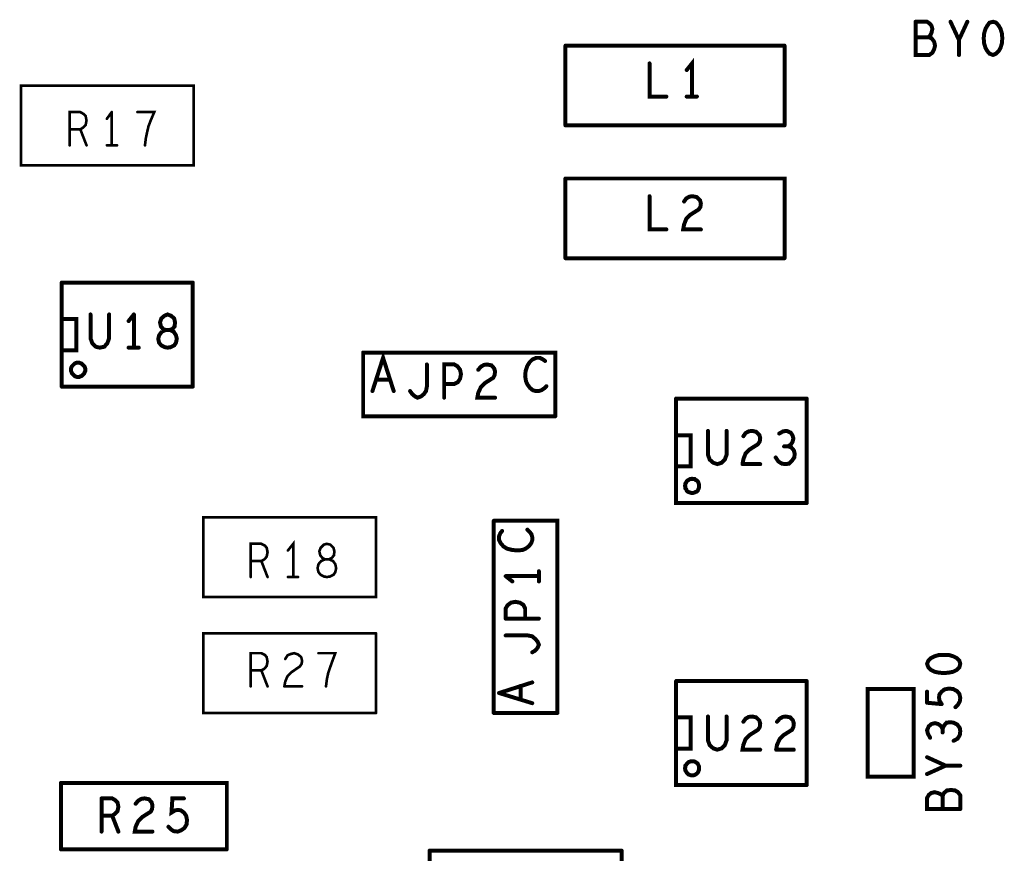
# Model space of a CAD drawing. Extents: x 23.5 to 56.6, y 21.5 to 42.6.
# Tile 4 of 29: x 31.2 to 33.5, y 31.3 to 33.1. Entities that reach past the tile are written whole.
import ezdxf

# ---------------------------------------------------------------- set-up
doc = ezdxf.new("R2010")
doc.units = 0
doc.layers.add('1', color=2, linetype='CONTINUOUS')

msp = doc.modelspace()

# ---------------------------------------------------------------- linework, layer by layer
at = {"layer": '1'}
for points, const_width in [([(33.27525, 33.135, 1), (33.27075, 33.135, 1)], 0.0045), ([(33.27525, 33.135, 1), (33.27075, 33.135, 1)], 0.0045), ([(33.30125, 33.135, 1), (33.29675, 33.135, 1)], 0.0045), ([(33.30125, 33.135, 1), (33.29675, 33.135, 1)], 0.0045), ([(33.31125, 33.126, 1), (33.30675, 33.126, 1)], 0.0045), ([(33.31125, 33.126, 1), (33.30675, 33.126, 1)], 0.0045), ([(33.35425, 33.135, 1), (33.34975, 33.135, 1)], 0.0045), ([(33.39225, 33.135, 1), (33.38775, 33.135, 1)], 0.0045), ([(33.27525, 33.1, 1), (33.27075, 33.1, 1)], 0.0045), ([(33.30425, 33.1, 1), (33.29975, 33.1, 1)], 0.0045), ([(33.47025, 33.109, 1), (33.46575, 33.109, 1)], 0.0045), ([(33.47025, 33.109, 1), (33.46575, 33.109, 1)], 0.0045), ([(32.48425, 33.081, 1), (32.47975, 33.081, 1)], 0.0045), ([(32.48425, 33.081, 1), (32.47975, 33.081, 1)], 0.0045), ([(32.97925, 33.081, 1), (32.97475, 33.081, 1)], 0.0045), ([(32.97925, 33.081, 1), (32.97475, 33.081, 1)], 0.0045), ([(33.37325, 33.094, 1), (33.36875, 33.094, 1)], 0.0045), ([(33.30625, 33.06, 1), (33.30175, 33.06, 1)], 0.0045), ([(33.30625, 33.06, 1), (33.30175, 33.06, 1)], 0.0045), ([(33.37325, 33.06, 1), (33.36875, 33.06, 1)], 0.0045), ([(32.67425, 33.041, 1), (32.66975, 33.041, 1)], 0.0045), ([(32.75825, 33.026, 1), (32.75375, 33.026, 1)], 0.0045), ([(32.71225, 32.966, 1), (32.70775, 32.966, 1)], 0.0045), ([(32.75825, 32.966, 1), (32.75375, 32.966, 1)], 0.0045), ([(32.77025, 32.966, 1), (32.76575, 32.966, 1)], 0.0045), ([(32.78125, 32.966, 1), (32.77675, 32.966, 1)], 0.0045), ([(31.3995, 32.922, 1), (31.3965, 32.922, 1)], 0.003), ([(31.3995, 32.922, 1), (31.3965, 32.922, 1)], 0.003), ([(31.4585, 32.931, 1), (31.4555, 32.931, 1)], 0.003), ([(31.4585, 32.931, 1), (31.4555, 32.931, 1)], 0.003), ([(31.5165, 32.931, 1), (31.5135, 32.931, 1)], 0.003), ([(31.4475, 32.916, 1), (31.4445, 32.916, 1)], 0.003), ([(32.48425, 32.901, 1), (32.47975, 32.901, 1)], 0.0045), ([(32.48425, 32.901, 1), (32.47975, 32.901, 1)], 0.0045), ([(32.97925, 32.901, 1), (32.97475, 32.901, 1)], 0.0045), ([(32.97925, 32.901, 1), (32.97475, 32.901, 1)], 0.0045), ([(31.3635, 32.892, 1), (31.3605, 32.892, 1)], 0.003), ([(31.3875, 32.892, 1), (31.3845, 32.892, 1)], 0.003), ([(31.3635, 32.856, 1), (31.3605, 32.856, 1)], 0.003), ([(31.4015, 32.856, 1), (31.3985, 32.856, 1)], 0.003), ([(31.4475, 32.856, 1), (31.4445, 32.856, 1)], 0.003), ([(31.4585, 32.856, 1), (31.4555, 32.856, 1)], 0.003), ([(31.4705, 32.856, 1), (31.4675, 32.856, 1)], 0.003), ([(31.5335, 32.856, 1), (31.5305, 32.856, 1)], 0.003), ([(31.6435, 32.811, 1), (31.6405, 32.811, 1)], 0.003), ([(31.6435, 32.811, 1), (31.6405, 32.811, 1)], 0.003), ([(32.48425, 32.781, 1), (32.47975, 32.781, 1)], 0.0045), ([(32.48425, 32.781, 1), (32.47975, 32.781, 1)], 0.0045), ([(32.67425, 32.741, 1), (32.66975, 32.741, 1)], 0.0045), ([(32.75225, 32.729, 1), (32.74775, 32.729, 1)], 0.0045), ([(32.71225, 32.666, 1), (32.70775, 32.666, 1)], 0.0045), ([(32.79025, 32.666, 1), (32.78575, 32.666, 1)], 0.0045), ([(32.48425, 32.601, 1), (32.47975, 32.601, 1)], 0.0045), ([(32.48425, 32.601, 1), (32.47975, 32.601, 1)], 0.0045), ([(32.97925, 32.601, 1), (32.97475, 32.601, 1)], 0.0045), ([(32.97925, 32.601, 1), (32.97475, 32.601, 1)], 0.0045), ([(31.34625, 32.546, 1), (31.34175, 32.546, 1)], 0.0045), ([(31.34625, 32.546, 1), (31.34175, 32.546, 1)], 0.0045), ([(31.64225, 32.546, 1), (31.63775, 32.546, 1)], 0.0045), ([(31.64225, 32.546, 1), (31.63775, 32.546, 1)], 0.0045), ([(31.41125, 32.474, 1), (31.40675, 32.474, 1)], 0.0045), ([(31.45325, 32.474, 1), (31.44875, 32.474, 1)], 0.0045), ([(31.50925, 32.474, 1), (31.50475, 32.474, 1)], 0.0045), ([(31.50925, 32.474, 1), (31.50475, 32.474, 1)], 0.0045), ([(31.34725, 32.464, 1), (31.34275, 32.464, 1)], 0.0045), ([(31.49725, 32.459, 1), (31.49275, 32.459, 1)], 0.0045), ([(31.34725, 32.393, 1), (31.34275, 32.393, 1)], 0.0045), ([(31.42325, 32.401, 1), (31.41875, 32.401, 1)], 0.0045), ([(31.42325, 32.401, 1), (31.41875, 32.401, 1)], 0.0045), ([(31.49725, 32.399, 1), (31.49275, 32.399, 1)], 0.0045), ([(31.50925, 32.399, 1), (31.50475, 32.399, 1)], 0.0045), ([(31.52025, 32.399, 1), (31.51575, 32.399, 1)], 0.0045), ([(31.58525, 32.399, 1), (31.58075, 32.399, 1)], 0.0045), ([(31.58525, 32.399, 1), (31.58075, 32.399, 1)], 0.0045), ([(31.59225, 32.4, 1), (31.58775, 32.4, 1)], 0.0045), ([(31.59225, 32.4, 1), (31.58775, 32.4, 1)], 0.0045), ([(32.02725, 32.388, 1), (32.02275, 32.388, 1)], 0.0045), ([(32.02725, 32.388, 1), (32.02275, 32.388, 1)], 0.0045), ([(32.43825, 32.369, 1), (32.43375, 32.369, 1)], 0.0045), ([(31.39925, 32.349, 1), (31.39475, 32.349, 1)], 0.0045), ([(31.39925, 32.349, 1), (31.39475, 32.349, 1)], 0.0045), ([(32.17125, 32.361, 1), (32.16675, 32.361, 1)], 0.0045), ([(32.24625, 32.349, 1), (32.24175, 32.349, 1)], 0.0045), ([(32.24625, 32.349, 1), (32.24175, 32.349, 1)], 0.0045), ([(32.28725, 32.349, 1), (32.28275, 32.349, 1)], 0.0045), ([(32.05725, 32.327, 1), (32.05275, 32.327, 1)], 0.0045), ([(32.08725, 32.327, 1), (32.08275, 32.327, 1)], 0.0045), ([(32.24625, 32.329, 1), (32.24175, 32.329, 1)], 0.0045), ([(32.24625, 32.329, 1), (32.24175, 32.329, 1)], 0.0045), ([(31.34625, 32.311, 1), (31.34175, 32.311, 1)], 0.0045), ([(31.34625, 32.311, 1), (31.34175, 32.311, 1)], 0.0045), ([(31.64225, 32.311, 1), (31.63775, 32.311, 1)], 0.0045), ([(31.64225, 32.311, 1), (31.63775, 32.311, 1)], 0.0045), ([(32.04825, 32.301, 1), (32.04375, 32.301, 1)], 0.0045), ([(32.09625, 32.301, 1), (32.09175, 32.301, 1)], 0.0045), ([(32.13325, 32.301, 1), (32.12875, 32.301, 1)], 0.0045), ([(32.17125, 32.311, 1), (32.16675, 32.311, 1)], 0.0045), ([(32.17125, 32.311, 1), (32.16675, 32.311, 1)], 0.0045), ([(32.21025, 32.317, 1), (32.20575, 32.317, 1)], 0.0045), ([(32.39825, 32.316, 1), (32.39375, 32.316, 1)], 0.0045), ([(32.39825, 32.316, 1), (32.39375, 32.316, 1)], 0.0045), ([(32.44125, 32.312, 1), (32.43675, 32.312, 1)], 0.0045), ([(32.21025, 32.286, 1), (32.20575, 32.286, 1)], 0.0045), ([(32.32525, 32.286, 1), (32.32075, 32.286, 1)], 0.0045), ([(32.73425, 32.284, 1), (32.72975, 32.284, 1)], 0.0045), ([(32.73425, 32.284, 1), (32.72975, 32.284, 1)], 0.0045), ([(33.02925, 32.284, 1), (33.02475, 32.284, 1)], 0.0045), ([(33.02925, 32.284, 1), (33.02475, 32.284, 1)], 0.0045), ([(32.46125, 32.244, 1), (32.45675, 32.244, 1)], 0.0045), ([(32.46125, 32.244, 1), (32.45675, 32.244, 1)], 0.0045), ([(32.80625, 32.211, 1), (32.80175, 32.211, 1)], 0.0045), ([(32.84825, 32.211, 1), (32.84375, 32.211, 1)], 0.0045), ([(32.73425, 32.201, 1), (32.72975, 32.201, 1)], 0.0045), ([(32.88625, 32.199, 1), (32.88175, 32.199, 1)], 0.0045), ([(32.92425, 32.195, 1), (32.91975, 32.195, 1)], 0.0045), ([(32.92425, 32.195, 1), (32.91975, 32.195, 1)], 0.0045), ([(32.96725, 32.205, 1), (32.96275, 32.205, 1)], 0.0045), ([(32.90025, 32.169, 1), (32.89575, 32.169, 1)], 0.0045), ([(32.90025, 32.169, 1), (32.89575, 32.169, 1)], 0.0045), ([(32.97825, 32.176, 1), (32.97375, 32.176, 1)], 0.0045), ([(32.98725, 32.176, 1), (32.98275, 32.176, 1)], 0.0045), ([(33.00025, 32.167, 1), (32.99575, 32.167, 1)], 0.0045), ([(33.00025, 32.167, 1), (32.99575, 32.167, 1)], 0.0045), ([(32.95925, 32.151, 1), (32.95475, 32.151, 1)], 0.0045), ([(33.00225, 32.159, 1), (32.99775, 32.159, 1)], 0.0045), ([(33.00225, 32.159, 1), (32.99775, 32.159, 1)], 0.0045), ([(32.73425, 32.131, 1), (32.72975, 32.131, 1)], 0.0045), ([(32.81825, 32.139, 1), (32.81375, 32.139, 1)], 0.0045), ([(32.81825, 32.139, 1), (32.81375, 32.139, 1)], 0.0045), ([(32.88425, 32.136, 1), (32.87975, 32.136, 1)], 0.0045), ([(32.88425, 32.136, 1), (32.87975, 32.136, 1)], 0.0045), ([(32.92425, 32.136, 1), (32.91975, 32.136, 1)], 0.0045), ([(32.78625, 32.087, 1), (32.78175, 32.087, 1)], 0.0045), ([(32.78625, 32.087, 1), (32.78175, 32.087, 1)], 0.0045), ([(33.02925, 32.048, 1), (33.02475, 32.048, 1)], 0.0045), ([(33.02925, 32.048, 1), (33.02475, 32.048, 1)], 0.0045), ([(32.32225, 32.008, 1), (32.31775, 32.008, 1)], 0.0045), ([(32.32225, 32.008, 1), (32.31775, 32.008, 1)], 0.0045), ([(32.34125, 31.985, 1), (32.33675, 31.985, 1)], 0.0045), ([(32.39825, 31.988, 1), (32.39375, 31.988, 1)], 0.0045), ([(32.40225, 31.951, 1), (32.39775, 31.951, 1)], 0.0045), ([(32.40225, 31.951, 1), (32.39775, 31.951, 1)], 0.0045), ([(31.8105, 31.937, 1), (31.8075, 31.937, 1)], 0.003), ([(31.8105, 31.937, 1), (31.8075, 31.937, 1)], 0.003), ([(31.8565, 31.941, 1), (31.8535, 31.941, 1)], 0.003), ([(31.7725, 31.917, 1), (31.7695, 31.917, 1)], 0.003), ([(31.7965, 31.917, 1), (31.7935, 31.917, 1)], 0.003), ([(31.7725, 31.881, 1), (31.7695, 31.881, 1)], 0.003), ([(31.8105, 31.881, 1), (31.8075, 31.881, 1)], 0.003), ([(31.8565, 31.881, 1), (31.8535, 31.881, 1)], 0.003), ([(31.8685, 31.881, 1), (31.8655, 31.881, 1)], 0.003), ([(31.8795, 31.881, 1), (31.8765, 31.881, 1)], 0.003), ([(31.9635, 31.892, 1), (31.9605, 31.892, 1)], 0.003), ([(31.9635, 31.892, 1), (31.9605, 31.892, 1)], 0.003), ([(32.34925, 31.883, 1), (32.34475, 31.883, 1)], 0.0045), ([(32.34925, 31.883, 1), (32.34475, 31.883, 1)], 0.0045), ([(32.42425, 31.894, 1), (32.41975, 31.894, 1)], 0.0045), ([(32.42425, 31.883, 1), (32.41975, 31.883, 1)], 0.0045), ([(32.36425, 31.871, 1), (32.35975, 31.871, 1)], 0.0045), ([(32.42425, 31.871, 1), (32.41975, 31.871, 1)], 0.0045), ([(32.0555, 31.836, 1), (32.0525, 31.836, 1)], 0.003), ([(32.0555, 31.836, 1), (32.0525, 31.836, 1)], 0.003), ([(32.37125, 31.825, 1), (32.36675, 31.825, 1)], 0.0045), ([(32.37125, 31.825, 1), (32.36675, 31.825, 1)], 0.0045), ([(32.34925, 31.787, 1), (32.34475, 31.787, 1)], 0.0045), ([(32.34925, 31.787, 1), (32.34475, 31.787, 1)], 0.0045), ([(32.39325, 31.787, 1), (32.38875, 31.787, 1)], 0.0045), ([(32.42425, 31.787, 1), (32.41975, 31.787, 1)], 0.0045), ([(32.0555, 31.754, 1), (32.0525, 31.754, 1)], 0.003), ([(32.0555, 31.754, 1), (32.0525, 31.754, 1)], 0.003), ([(32.34925, 31.749, 1), (32.34475, 31.749, 1)], 0.0045), ([(32.39925, 31.749, 1), (32.39475, 31.749, 1)], 0.0045), ([(32.39925, 31.749, 1), (32.39475, 31.749, 1)], 0.0045), ([(32.40925, 31.747, 1), (32.40475, 31.747, 1)], 0.0045), ([(32.40925, 31.747, 1), (32.40475, 31.747, 1)], 0.0045), ([(31.7965, 31.709, 1), (31.7935, 31.709, 1)], 0.003), ([(31.7965, 31.709, 1), (31.7935, 31.709, 1)], 0.003), ([(31.9255, 31.709, 1), (31.9225, 31.709, 1)], 0.003), ([(32.40925, 31.711, 1), (32.40475, 31.711, 1)], 0.0045), ([(31.8105, 31.69, 1), (31.8075, 31.69, 1)], 0.003), ([(31.8105, 31.69, 1), (31.8075, 31.69, 1)], 0.003), ([(31.8505, 31.696, 1), (31.8475, 31.696, 1)], 0.003), ([(33.30125, 31.685, 1), (33.29675, 31.685, 1)], 0.0045), ([(33.30125, 31.685, 1), (33.29675, 31.685, 1)], 0.0045), ([(33.30425, 31.677, 1), (33.29975, 31.677, 1)], 0.0045), ([(33.30425, 31.677, 1), (33.29975, 31.677, 1)], 0.0045), ([(31.7725, 31.67, 1), (31.7695, 31.67, 1)], 0.003), ([(31.7965, 31.67, 1), (31.7935, 31.67, 1)], 0.003), ([(33.33925, 31.664, 1), (33.33475, 31.664, 1)], 0.0045), ([(33.33925, 31.664, 1), (33.33475, 31.664, 1)], 0.0045), ([(31.7725, 31.634, 1), (31.7695, 31.634, 1)], 0.003), ([(31.8105, 31.634, 1), (31.8075, 31.634, 1)], 0.003), ([(31.8485, 31.634, 1), (31.8455, 31.634, 1)], 0.003), ([(31.8485, 31.634, 1), (31.8455, 31.634, 1)], 0.003), ([(31.8505, 31.645, 1), (31.8475, 31.645, 1)], 0.003), ([(31.8505, 31.645, 1), (31.8475, 31.645, 1)], 0.003), ([(31.8885, 31.634, 1), (31.8855, 31.634, 1)], 0.003), ([(31.9425, 31.634, 1), (31.9395, 31.634, 1)], 0.003), ([(31.9445, 31.65, 1), (31.9415, 31.65, 1)], 0.003), ([(31.9445, 31.65, 1), (31.9415, 31.65, 1)], 0.003), ([(32.38325, 31.635, 1), (32.37875, 31.635, 1)], 0.0045), ([(32.40925, 31.643, 1), (32.40475, 31.643, 1)], 0.0045), ([(32.73425, 31.646, 1), (32.72975, 31.646, 1)], 0.0045), ([(32.73425, 31.646, 1), (32.72975, 31.646, 1)], 0.0045), ([(33.02925, 31.646, 1), (33.02475, 31.646, 1)], 0.0045), ([(33.02925, 31.646, 1), (33.02475, 31.646, 1)], 0.0045), ([(32.33425, 31.619, 1), (32.32975, 31.619, 1)], 0.0045), ([(32.33425, 31.619, 1), (32.32975, 31.619, 1)], 0.0045), ([(33.30125, 31.622, 1), (33.29675, 31.622, 1)], 0.0045), ([(32.38325, 31.604, 1), (32.37875, 31.604, 1)], 0.0045), ([(32.40925, 31.596, 1), (32.40475, 31.596, 1)], 0.0045), ([(33.30125, 31.597, 1), (33.29675, 31.597, 1)], 0.0045), ([(33.30125, 31.597, 1), (33.29675, 31.597, 1)], 0.0045), ([(33.32925, 31.602, 1), (33.32475, 31.602, 1)], 0.0045), ([(33.32925, 31.602, 1), (33.32475, 31.602, 1)], 0.0045), ([(33.33425, 31.594, 1), (33.32975, 31.594, 1)], 0.0045), ([(33.33425, 31.594, 1), (33.32975, 31.594, 1)], 0.0045), ([(33.36525, 31.587, 1), (33.36075, 31.587, 1)], 0.0045), ([(32.0555, 31.574, 1), (32.0525, 31.574, 1)], 0.003), ([(32.0555, 31.574, 1), (32.0525, 31.574, 1)], 0.003), ([(32.32225, 31.574, 1), (32.31775, 31.574, 1)], 0.0045), ([(32.32225, 31.574, 1), (32.31775, 31.574, 1)], 0.0045), ([(32.46625, 31.574, 1), (32.46175, 31.574, 1)], 0.0045), ([(32.46625, 31.574, 1), (32.46175, 31.574, 1)], 0.0045), ([(32.73425, 31.564, 1), (32.72975, 31.564, 1)], 0.0045), ([(32.80625, 31.566, 1), (32.80175, 31.566, 1)], 0.0045), ([(32.84825, 31.566, 1), (32.84375, 31.566, 1)], 0.0045), ([(32.91525, 31.564, 1), (32.91075, 31.564, 1)], 0.0045), ([(32.91525, 31.564, 1), (32.91075, 31.564, 1)], 0.0045), ([(32.88625, 31.554, 1), (32.88175, 31.554, 1)], 0.0045), ([(32.96225, 31.554, 1), (32.95775, 31.554, 1)], 0.0045), ([(32.90025, 31.524, 1), (32.89575, 31.524, 1)], 0.0045), ([(32.90025, 31.524, 1), (32.89575, 31.524, 1)], 0.0045), ([(33.30125, 31.535, 1), (33.29675, 31.535, 1)], 0.0045), ([(33.30125, 31.535, 1), (33.29675, 31.535, 1)], 0.0045), ([(33.30325, 31.527, 1), (33.29875, 31.527, 1)], 0.0045), ([(33.30325, 31.527, 1), (33.29875, 31.527, 1)], 0.0045), ([(33.30825, 31.518, 1), (33.30375, 31.518, 1)], 0.0045), ([(33.33625, 31.538, 1), (33.33175, 31.538, 1)], 0.0045), ([(33.33625, 31.53, 1), (33.33175, 31.53, 1)], 0.0045), ([(32.96225, 31.502, 1), (32.95775, 31.502, 1)], 0.0045), ([(32.96225, 31.502, 1), (32.95775, 31.502, 1)], 0.0045), ([(33.36125, 31.511, 1), (33.35675, 31.511, 1)], 0.0045), ([(32.73425, 31.493, 1), (32.72975, 31.493, 1)], 0.0045), ([(32.81825, 31.494, 1), (32.81375, 31.494, 1)], 0.0045), ([(32.81825, 31.494, 1), (32.81375, 31.494, 1)], 0.0045), ([(32.92425, 31.491, 1), (32.91975, 31.491, 1)], 0.0045), ([(32.96025, 31.491, 1), (32.95575, 31.491, 1)], 0.0045), ([(32.96025, 31.491, 1), (32.95575, 31.491, 1)], 0.0045), ([(33.00025, 31.491, 1), (32.99575, 31.491, 1)], 0.0045), ([(33.30125, 31.474, 1), (33.29675, 31.474, 1)], 0.0045), ([(33.34325, 31.455, 1), (33.33875, 31.455, 1)], 0.0045), ([(33.34325, 31.455, 1), (33.33875, 31.455, 1)], 0.0045), ([(33.34325, 31.455, 1), (33.33875, 31.455, 1)], 0.0045), ([(33.37625, 31.455, 1), (33.37175, 31.455, 1)], 0.0045), ([(32.78625, 31.449, 1), (32.78175, 31.449, 1)], 0.0045), ([(32.78625, 31.449, 1), (32.78175, 31.449, 1)], 0.0045), ([(33.16725, 31.43, 1), (33.16275, 31.43, 1)], 0.0045), ([(33.16725, 31.43, 1), (33.16275, 31.43, 1)], 0.0045), ([(33.30125, 31.436, 1), (33.29675, 31.436, 1)], 0.0045), ([(31.34425, 31.416, 1), (31.33975, 31.416, 1)], 0.0045), ([(31.34425, 31.416, 1), (31.33975, 31.416, 1)], 0.0045), ([(33.02925, 31.411, 1), (33.02475, 31.411, 1)], 0.0045), ([(33.02925, 31.411, 1), (33.02475, 31.411, 1)], 0.0045), ([(33.33625, 31.386, 1), (33.33175, 31.386, 1)], 0.0045), ([(33.37125, 31.395, 1), (33.36675, 31.395, 1)], 0.0045), ([(33.37125, 31.395, 1), (33.36675, 31.395, 1)], 0.0045), ([(33.37625, 31.388, 1), (33.37175, 31.388, 1)], 0.0045), ([(33.37625, 31.388, 1), (33.37175, 31.388, 1)], 0.0045), ([(31.43625, 31.381, 1), (31.43175, 31.381, 1)], 0.0045), ([(31.43625, 31.381, 1), (31.43175, 31.381, 1)], 0.0045), ([(31.51325, 31.369, 1), (31.50875, 31.369, 1)], 0.0045), ([(31.55125, 31.365, 1), (31.54675, 31.365, 1)], 0.0045), ([(31.55125, 31.365, 1), (31.54675, 31.365, 1)], 0.0045), ([(31.62225, 31.381, 1), (31.61775, 31.381, 1)], 0.0045), ([(33.30125, 31.382, 1), (33.29675, 31.382, 1)], 0.0045), ([(33.30125, 31.382, 1), (33.29675, 31.382, 1)], 0.0045), ([(31.43625, 31.342, 1), (31.43175, 31.342, 1)], 0.0045), ([(31.46025, 31.342, 1), (31.45575, 31.342, 1)], 0.0045), ([(31.52825, 31.339, 1), (31.52375, 31.339, 1)], 0.0045), ([(31.52825, 31.339, 1), (31.52375, 31.339, 1)], 0.0045), ([(33.33625, 31.357, 1), (33.33175, 31.357, 1)], 0.0045), ([(33.37625, 31.357, 1), (33.37175, 31.357, 1)], 0.0045), ([(33.37625, 31.357, 1), (33.37175, 31.357, 1)], 0.0045), ([(31.58725, 31.317, 1), (31.58275, 31.317, 1)], 0.0045), ([(31.43625, 31.306, 1), (31.43175, 31.306, 1)], 0.0045), ([(31.47425, 31.306, 1), (31.46975, 31.306, 1)], 0.0045), ([(31.55125, 31.306, 1), (31.54675, 31.306, 1)], 0.0045), ([(31.60825, 31.306, 1), (31.60375, 31.306, 1)], 0.0045), ([(31.60825, 31.306, 1), (31.60375, 31.306, 1)], 0.0045), ([(31.34425, 31.266, 1), (31.33975, 31.266, 1)], 0.0045), ([(31.34425, 31.266, 1), (31.33975, 31.266, 1)], 0.0045), ([(31.71925, 31.266, 1), (31.71475, 31.266, 1)], 0.0045), ([(31.71925, 31.266, 1), (31.71475, 31.266, 1)], 0.0045), ([(32.17725, 31.263, 1), (32.17275, 31.263, 1)], 0.0045), ([(32.17725, 31.263, 1), (32.17275, 31.263, 1)], 0.0045), ([(32.61125, 31.263, 1), (32.60675, 31.263, 1)], 0.0045), ([(32.61125, 31.263, 1), (32.60675, 31.263, 1)], 0.0045)]:
    msp.add_lwpolyline(points, format="xyb", close=True, dxfattribs=dict(at, const_width=const_width))
for points, const_width in [([(33.273, 33.135), (33.273, 33.06), (33.304, 33.06)], 0.009), ([(33.299, 33.135), (33.273, 33.135)], 0.009), ([(33.309, 33.126), (33.311, 33.119), (33.309, 33.11), (33.306, 33.104), (33.302, 33.1), (33.273, 33.1)], 0.009), ([(33.309, 33.126), (33.305, 33.131), (33.299, 33.135)], 0.009), ([(33.371, 33.094), (33.352, 33.135)], 0.009), ([(33.39, 33.135), (33.371, 33.094), (33.371, 33.06)], 0.009), ([(33.468, 33.109), (33.465, 33.119), (33.461, 33.126), (33.455, 33.133), (33.448, 33.135), (33.44, 33.133), (33.435, 33.126), (33.431, 33.119), (33.428, 33.109), (33.427, 33.098), (33.428, 33.086), (33.431, 33.076), (33.435, 33.069), (33.44, 33.063), (33.448, 33.06), (33.455, 33.063), (33.461, 33.069), (33.465, 33.076), (33.468, 33.086), (33.469, 33.098), (33.468, 33.109)], 0.009), ([(33.302, 33.1), (33.309, 33.098), (33.315, 33.09), (33.317, 33.081), (33.315, 33.073), (33.311, 33.065), (33.304, 33.06)], 0.009), ([(32.482, 32.901), (32.482, 33.081)], 0.009), ([(32.977, 33.081), (32.482, 33.081)], 0.009), ([(32.977, 33.081), (32.977, 32.901)], 0.009), ([(32.71, 32.966), (32.672, 32.966), (32.672, 33.041)], 0.009), ([(32.768, 32.966), (32.768, 33.041), (32.756, 33.026)], 0.009), ([(31.642, 32.811), (31.252, 32.811), (31.252, 32.991), (31.642, 32.991), (31.642, 32.811)], 0.006), ([(32.779, 32.966), (32.756, 32.966)], 0.009), ([(31.398, 32.922), (31.393, 32.927), (31.386, 32.931), (31.362, 32.931), (31.362, 32.856)], 0.006), ([(31.386, 32.892), (31.392, 32.896), (31.398, 32.902), (31.4, 32.912), (31.398, 32.922)], 0.006), ([(31.446, 32.916), (31.457, 32.931)], 0.006), ([(31.457, 32.931), (31.457, 32.856)], 0.006), ([(31.532, 32.856), (31.534, 32.872), (31.537, 32.886), (31.54, 32.899), (31.545, 32.912), (31.553, 32.931), (31.515, 32.931)], 0.006), ([(32.482, 32.901), (32.977, 32.901)], 0.009), ([(31.362, 32.892), (31.386, 32.892), (31.4, 32.856)], 0.006), ([(31.446, 32.856), (31.469, 32.856)], 0.006), ([(32.482, 32.601), (32.482, 32.781)], 0.009), ([(32.977, 32.601), (32.977, 32.781), (32.482, 32.781)], 0.009), ([(32.672, 32.741), (32.672, 32.666), (32.71, 32.666)], 0.009), ([(32.75, 32.729), (32.755, 32.736), (32.762, 32.74), (32.769, 32.741), (32.779, 32.739), (32.786, 32.732), (32.788, 32.725), (32.787, 32.717), (32.783, 32.711), (32.764, 32.699), (32.755, 32.69), (32.75, 32.677), (32.748, 32.666), (32.788, 32.666)], 0.009), ([(32.482, 32.601), (32.977, 32.601)], 0.009), ([(31.344, 32.311), (31.344, 32.546)], 0.009), ([(31.64, 32.546), (31.344, 32.546)], 0.009), ([(31.64, 32.546), (31.64, 32.311)], 0.009), ([(31.421, 32.401), (31.413, 32.409), (31.409, 32.42), (31.409, 32.474)], 0.009), ([(31.451, 32.474), (31.451, 32.42), (31.447, 32.409), (31.44, 32.401), (31.43, 32.399), (31.421, 32.401)], 0.009), ([(31.507, 32.474), (31.495, 32.459)], 0.009), ([(31.507, 32.399), (31.507, 32.474)], 0.009), ([(31.583, 32.399), (31.577, 32.4), (31.569, 32.404), (31.564, 32.41), (31.562, 32.419), (31.564, 32.427), (31.57, 32.435), (31.579, 32.439), (31.573, 32.441), (31.568, 32.447), (31.566, 32.456), (31.569, 32.465), (31.576, 32.471), (31.583, 32.474), (31.591, 32.471), (31.598, 32.465), (31.6, 32.456), (31.599, 32.447), (31.594, 32.441), (31.588, 32.439), (31.579, 32.439), (31.588, 32.439), (31.597, 32.435), (31.602, 32.427), (31.604, 32.419), (31.602, 32.41), (31.598, 32.404), (31.59, 32.4)], 0.009), ([(31.345, 32.464), (31.377, 32.464), (31.377, 32.393), (31.345, 32.393)], 0.009), ([(31.495, 32.399), (31.518, 32.399)], 0.009), ([(31.59, 32.4), (31.583, 32.399)], 0.009), ([(32.025, 32.388), (32.025, 32.244), (32.459, 32.244)], 0.009), ([(32.459, 32.244), (32.459, 32.388), (32.025, 32.388)], 0.009), ([(32.094, 32.301), (32.07, 32.376), (32.046, 32.301)], 0.009), ([(31.397, 32.349), (31.397, 32.352), (31.396, 32.355), (31.395, 32.357), (31.393, 32.359), (31.391, 32.361), (31.389, 32.363), (31.386, 32.364), (31.384, 32.365), (31.381, 32.365), (31.378, 32.365), (31.375, 32.364), (31.373, 32.363), (31.371, 32.361), (31.369, 32.359), (31.367, 32.357), (31.366, 32.355), (31.365, 32.352), (31.365, 32.349), (31.365, 32.346), (31.366, 32.344), (31.367, 32.341), (31.369, 32.339), (31.371, 32.337), (31.373, 32.335), (31.375, 32.334), (31.378, 32.333), (31.381, 32.333), (31.384, 32.333), (31.386, 32.334), (31.389, 32.335), (31.391, 32.337), (31.393, 32.339), (31.395, 32.341), (31.396, 32.344), (31.397, 32.346), (31.397, 32.349)], 0.009), ([(32.396, 32.316), (32.393, 32.323), (32.391, 32.334), (32.392, 32.346), (32.396, 32.358), (32.401, 32.366), (32.407, 32.372), (32.416, 32.376), (32.424, 32.376), (32.43, 32.373), (32.436, 32.369)], 0.009), ([(32.169, 32.311), (32.169, 32.361)], 0.009), ([(32.208, 32.286), (32.208, 32.361), (32.231, 32.361), (32.238, 32.357), (32.244, 32.349)], 0.009), ([(32.244, 32.349), (32.246, 32.339), (32.244, 32.329)], 0.009), ([(32.285, 32.349), (32.291, 32.356), (32.298, 32.36), (32.305, 32.361), (32.315, 32.359), (32.321, 32.352), (32.323, 32.345), (32.322, 32.337), (32.319, 32.331), (32.3, 32.319), (32.291, 32.31), (32.285, 32.297), (32.283, 32.286), (32.323, 32.286)], 0.009), ([(32.055, 32.327), (32.085, 32.327)], 0.009), ([(32.244, 32.329), (32.239, 32.321), (32.231, 32.317), (32.208, 32.317)], 0.009), ([(31.64, 32.311), (31.344, 32.311)], 0.009), ([(32.169, 32.311), (32.167, 32.301), (32.162, 32.294), (32.156, 32.289), (32.148, 32.286), (32.142, 32.289), (32.136, 32.294), (32.131, 32.301)], 0.009), ([(32.439, 32.312), (32.434, 32.307), (32.428, 32.303), (32.422, 32.301), (32.415, 32.301), (32.408, 32.303), (32.402, 32.308), (32.396, 32.316)], 0.009), ([(33.027, 32.048), (32.732, 32.048), (32.732, 32.284)], 0.009), ([(33.027, 32.284), (32.732, 32.284)], 0.009), ([(33.027, 32.048), (33.027, 32.284)], 0.009), ([(32.816, 32.139), (32.808, 32.146), (32.804, 32.157), (32.804, 32.211)], 0.009), ([(32.846, 32.211), (32.846, 32.157), (32.842, 32.146), (32.835, 32.139), (32.825, 32.136), (32.816, 32.139)], 0.009), ([(32.922, 32.195), (32.92, 32.202), (32.913, 32.209), (32.904, 32.211), (32.896, 32.21), (32.889, 32.206), (32.884, 32.199)], 0.009), ([(32.985, 32.176), (32.991, 32.18), (32.995, 32.186), (32.997, 32.194), (32.995, 32.201), (32.991, 32.207), (32.982, 32.211), (32.974, 32.21), (32.965, 32.205)], 0.009), ([(32.732, 32.201), (32.765, 32.201), (32.765, 32.131), (32.732, 32.131)], 0.009), ([(32.898, 32.169), (32.917, 32.181), (32.921, 32.187), (32.922, 32.195)], 0.009), ([(32.898, 32.169), (32.889, 32.16), (32.884, 32.147), (32.882, 32.136)], 0.009), ([(32.998, 32.167), (32.992, 32.174), (32.985, 32.176), (32.976, 32.176)], 0.009), ([(32.998, 32.167), (33, 32.159)], 0.009), ([(32.957, 32.151), (32.963, 32.142), (32.971, 32.137), (32.979, 32.136), (32.987, 32.137), (32.994, 32.144), (32.999, 32.151), (33, 32.159)], 0.009), ([(32.882, 32.136), (32.922, 32.136)], 0.009), ([(32.784, 32.087), (32.784, 32.089), (32.783, 32.092), (32.782, 32.095), (32.781, 32.097), (32.779, 32.099), (32.776, 32.1), (32.774, 32.102), (32.771, 32.102), (32.768, 32.103), (32.766, 32.102), (32.763, 32.102), (32.76, 32.1), (32.758, 32.099), (32.756, 32.097), (32.755, 32.095), (32.753, 32.092), (32.753, 32.089), (32.752, 32.087), (32.753, 32.084), (32.753, 32.081), (32.755, 32.079), (32.756, 32.076), (32.758, 32.074), (32.76, 32.073), (32.763, 32.072), (32.766, 32.071), (32.768, 32.071), (32.771, 32.071), (32.774, 32.072), (32.776, 32.073), (32.779, 32.074), (32.781, 32.076), (32.782, 32.079), (32.783, 32.081), (32.784, 32.084), (32.784, 32.087)], 0.009), ([(32.054, 31.836), (31.664, 31.836), (31.664, 32.016), (32.054, 32.016), (32.054, 31.836)], 0.006), ([(32.32, 31.574), (32.32, 32.008)], 0.009), ([(32.464, 31.574), (32.464, 32.008), (32.32, 32.008)], 0.009), ([(32.339, 31.985), (32.335, 31.98), (32.332, 31.973), (32.332, 31.965), (32.336, 31.957), (32.342, 31.95), (32.35, 31.945), (32.362, 31.942), (32.374, 31.941), (32.385, 31.942), (32.392, 31.945), (32.4, 31.951)], 0.009), ([(32.396, 31.988), (32.401, 31.983), (32.405, 31.978), (32.407, 31.971), (32.407, 31.964), (32.405, 31.958), (32.4, 31.951)], 0.009), ([(31.809, 31.937), (31.807, 31.947), (31.803, 31.952), (31.795, 31.956), (31.771, 31.956), (31.771, 31.881)], 0.006), ([(31.867, 31.881), (31.867, 31.956), (31.855, 31.941)], 0.006), ([(31.962, 31.892), (31.958, 31.886), (31.95, 31.882), (31.943, 31.881), (31.937, 31.882), (31.929, 31.886), (31.924, 31.892), (31.922, 31.901), (31.924, 31.91), (31.93, 31.917), (31.939, 31.921), (31.933, 31.924), (31.928, 31.93), (31.926, 31.939), (31.929, 31.947), (31.936, 31.954), (31.943, 31.956), (31.951, 31.954), (31.958, 31.947), (31.96, 31.939), (31.959, 31.93), (31.954, 31.924), (31.948, 31.921), (31.939, 31.921), (31.948, 31.921), (31.957, 31.917), (31.962, 31.91), (31.964, 31.901), (31.962, 31.892)], 0.006), ([(31.795, 31.917), (31.802, 31.921), (31.807, 31.927), (31.809, 31.937)], 0.006), ([(31.771, 31.917), (31.795, 31.917), (31.809, 31.881)], 0.006), ([(31.878, 31.881), (31.855, 31.881)], 0.006), ([(32.347, 31.883), (32.362, 31.871)], 0.009), ([(32.422, 31.883), (32.347, 31.883)], 0.009), ([(32.422, 31.894), (32.422, 31.871)], 0.009), ([(32.369, 31.825), (32.359, 31.823), (32.351, 31.817), (32.347, 31.81), (32.347, 31.787)], 0.009), ([(32.391, 31.787), (32.391, 31.81), (32.387, 31.818), (32.379, 31.823), (32.369, 31.825)], 0.009), ([(32.347, 31.787), (32.422, 31.787)], 0.009), ([(32.054, 31.574), (31.664, 31.574), (31.664, 31.754), (32.054, 31.754)], 0.006), ([(32.054, 31.574), (32.054, 31.754)], 0.006), ([(32.347, 31.749), (32.397, 31.749)], 0.009), ([(32.407, 31.747), (32.397, 31.749)], 0.009), ([(32.407, 31.747), (32.414, 31.741), (32.419, 31.735), (32.422, 31.728), (32.419, 31.721), (32.414, 31.715), (32.407, 31.711)], 0.009), ([(31.795, 31.709), (31.771, 31.709), (31.771, 31.634)], 0.006), ([(31.809, 31.69), (31.807, 31.7), (31.803, 31.705), (31.795, 31.709)], 0.006), ([(31.849, 31.645), (31.854, 31.657), (31.863, 31.666), (31.882, 31.679), (31.886, 31.685), (31.887, 31.692), (31.885, 31.7), (31.878, 31.706), (31.869, 31.709), (31.861, 31.707), (31.854, 31.704), (31.849, 31.696)], 0.006), ([(31.924, 31.709), (31.962, 31.709), (31.955, 31.69), (31.95, 31.676), (31.946, 31.664), (31.943, 31.65)], 0.006), ([(33.299, 31.685), (33.302, 31.692), (33.308, 31.698), (33.316, 31.702), (33.326, 31.705), (33.337, 31.705), (33.348, 31.705), (33.358, 31.702), (33.366, 31.698), (33.372, 31.692), (33.374, 31.685), (33.372, 31.677), (33.366, 31.671), (33.358, 31.667), (33.348, 31.665), (33.337, 31.664)], 0.009), ([(31.809, 31.69), (31.807, 31.68), (31.802, 31.674), (31.795, 31.67)], 0.006), ([(33.302, 31.677), (33.299, 31.685)], 0.009), ([(33.337, 31.664), (33.326, 31.665), (33.316, 31.667), (33.308, 31.671), (33.302, 31.677)], 0.009), ([(31.771, 31.67), (31.795, 31.67), (31.809, 31.634)], 0.006), ([(31.849, 31.645), (31.847, 31.634)], 0.006), ([(31.847, 31.634), (31.887, 31.634)], 0.006), ([(31.943, 31.65), (31.941, 31.634)], 0.006), ([(32.407, 31.643), (32.332, 31.619)], 0.009), ([(32.381, 31.604), (32.381, 31.635)], 0.009), ([(33.027, 31.411), (32.732, 31.411), (32.732, 31.646)], 0.009), ([(33.027, 31.646), (32.732, 31.646)], 0.009), ([(33.027, 31.646), (33.027, 31.411)], 0.009), ([(33.327, 31.602), (33.326, 31.609), (33.327, 31.616), (33.332, 31.622), (33.338, 31.627), (33.348, 31.629), (33.358, 31.628), (33.367, 31.623), (33.372, 31.617), (33.374, 31.608), (33.373, 31.6), (33.369, 31.593), (33.363, 31.587)], 0.009), ([(32.407, 31.596), (32.332, 31.619)], 0.009), ([(33.165, 31.43), (33.165, 31.628), (33.269, 31.628), (33.269, 31.43), (33.165, 31.43)], 0.009), ([(33.299, 31.597), (33.299, 31.622)], 0.009), ([(33.332, 31.594), (33.299, 31.597)], 0.009), ([(33.332, 31.594), (33.327, 31.602)], 0.009), ([(32.32, 31.574), (32.464, 31.574)], 0.009), ([(32.732, 31.564), (32.765, 31.564), (32.765, 31.493), (32.732, 31.493)], 0.009), ([(32.816, 31.494), (32.808, 31.501), (32.804, 31.512), (32.804, 31.566)], 0.009), ([(32.816, 31.494), (32.825, 31.491), (32.835, 31.494), (32.842, 31.501), (32.846, 31.512), (32.846, 31.566)], 0.009), ([(32.884, 31.554), (32.889, 31.561), (32.896, 31.565), (32.904, 31.566), (32.913, 31.564)], 0.009), ([(32.898, 31.524), (32.917, 31.536), (32.921, 31.542), (32.922, 31.55), (32.92, 31.557), (32.913, 31.564)], 0.009), ([(32.96, 31.554), (32.966, 31.561), (32.973, 31.565), (32.98, 31.566), (32.99, 31.564), (32.996, 31.557), (32.998, 31.55), (32.997, 31.542), (32.994, 31.536), (32.975, 31.524), (32.966, 31.515), (32.96, 31.502)], 0.009), ([(33.359, 31.511), (33.368, 31.516), (33.373, 31.524), (33.374, 31.533), (33.373, 31.54), (33.367, 31.548), (33.359, 31.552), (33.352, 31.553), (33.343, 31.552), (33.337, 31.545), (33.334, 31.538), (33.331, 31.544), (33.324, 31.549), (33.317, 31.551), (33.309, 31.549), (33.303, 31.544), (33.299, 31.535)], 0.009), ([(32.898, 31.524), (32.889, 31.515), (32.884, 31.502), (32.882, 31.491), (32.922, 31.491)], 0.009), ([(33.301, 31.527), (33.299, 31.535)], 0.009), ([(33.301, 31.527), (33.306, 31.518)], 0.009), ([(33.334, 31.53), (33.334, 31.538)], 0.009), ([(32.96, 31.502), (32.958, 31.491)], 0.009), ([(32.958, 31.491), (32.998, 31.491)], 0.009), ([(33.299, 31.474), (33.341, 31.455)], 0.009), ([(32.784, 31.449), (32.784, 31.452), (32.783, 31.455), (32.782, 31.457), (32.781, 31.459), (32.779, 31.461), (32.776, 31.463), (32.774, 31.464), (32.771, 31.465), (32.768, 31.465), (32.766, 31.465), (32.763, 31.464), (32.76, 31.463), (32.758, 31.461), (32.756, 31.459), (32.755, 31.457), (32.753, 31.455), (32.753, 31.452), (32.752, 31.449), (32.753, 31.446), (32.753, 31.444), (32.755, 31.441), (32.756, 31.439), (32.758, 31.437), (32.76, 31.435), (32.763, 31.434), (32.766, 31.433), (32.768, 31.433), (32.771, 31.433), (32.774, 31.434), (32.776, 31.435), (32.779, 31.437), (32.781, 31.439), (32.782, 31.441), (32.783, 31.444), (32.784, 31.446), (32.784, 31.449)], 0.009), ([(33.299, 31.436), (33.341, 31.455)], 0.009), ([(33.374, 31.455), (33.341, 31.455)], 0.009), ([(31.342, 31.266), (31.342, 31.416)], 0.009), ([(31.342, 31.416), (31.717, 31.416), (31.717, 31.266)], 0.009), ([(33.369, 31.395), (33.362, 31.399), (33.353, 31.4), (33.344, 31.399), (33.337, 31.393), (33.334, 31.386), (33.331, 31.39), (33.324, 31.393), (33.316, 31.395), (33.308, 31.393), (33.303, 31.389), (33.299, 31.382)], 0.009), ([(33.334, 31.386), (33.334, 31.357)], 0.009), ([(33.374, 31.388), (33.369, 31.395)], 0.009), ([(33.374, 31.388), (33.374, 31.357)], 0.009), ([(31.434, 31.381), (31.434, 31.306)], 0.009), ([(31.458, 31.342), (31.464, 31.346), (31.47, 31.352), (31.472, 31.362), (31.47, 31.372), (31.465, 31.377), (31.458, 31.381), (31.434, 31.381)], 0.009), ([(31.549, 31.365), (31.547, 31.372), (31.541, 31.379), (31.531, 31.381), (31.524, 31.38), (31.517, 31.376), (31.511, 31.369)], 0.009), ([(31.526, 31.339), (31.545, 31.351), (31.548, 31.357), (31.549, 31.365)], 0.009), ([(31.606, 31.306), (31.614, 31.309), (31.621, 31.314), (31.626, 31.322), (31.627, 31.332), (31.625, 31.342), (31.62, 31.349), (31.613, 31.354), (31.607, 31.355), (31.6, 31.354), (31.592, 31.349), (31.594, 31.381), (31.62, 31.381)], 0.009), ([(33.299, 31.382), (33.299, 31.357), (33.374, 31.357)], 0.009), ([(31.434, 31.342), (31.458, 31.342), (31.472, 31.306)], 0.009), ([(31.526, 31.339), (31.517, 31.33), (31.511, 31.317), (31.509, 31.306), (31.549, 31.306)], 0.009), ([(31.606, 31.306), (31.597, 31.307), (31.591, 31.311), (31.585, 31.317)], 0.009), ([(31.342, 31.266), (31.717, 31.266)], 0.009), ([(32.609, 31.119), (32.175, 31.119), (32.175, 31.263)], 0.009), ([(32.175, 31.263), (32.609, 31.263)], 0.009), ([(32.609, 31.263), (32.609, 31.119)], 0.009)]:
    msp.add_lwpolyline(points, dxfattribs=dict(at, const_width=const_width))

doc.saveas('drawing.dxf')
